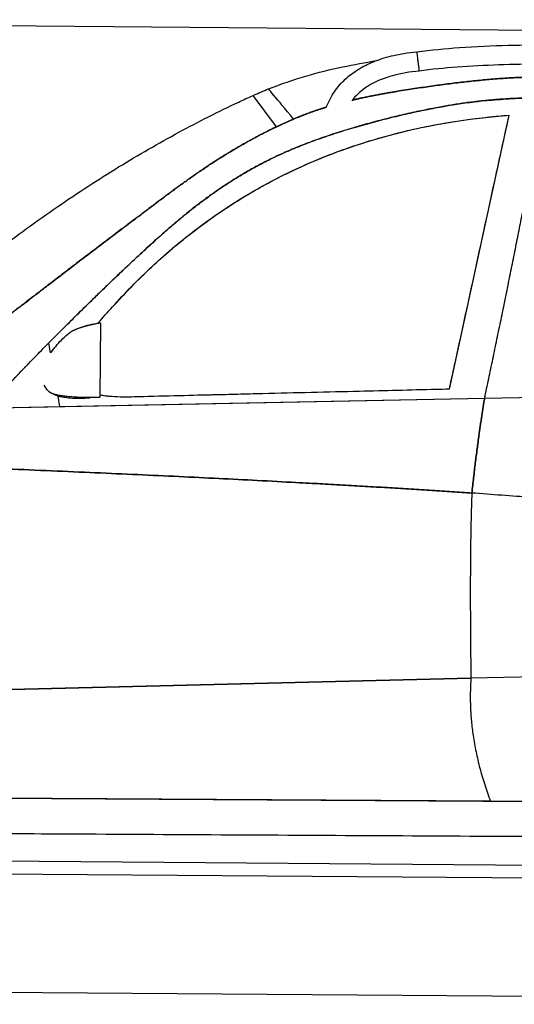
# Model space of a CAD drawing. Header units: millimetres. Extents: x -411 to 6777, y 0 to 7177.
# Tile 13 of 17: x 2017 to 3146, y 2498 to 4744. Entities that reach past the tile are written whole.
import ezdxf

# ---------------------------------------------------------------- set-up
doc = ezdxf.new("R2010")
doc.units = ezdxf.units.MM
doc.layers.add('car', color=10, linetype='Continuous', lineweight=25)
doc.layers.add('Plattform', color=7, linetype='Continuous', lineweight=25)

# ---------------------------------------------------------------- blocks, each defined once
blk = doc.blocks.new('Palette EG Gl550')
at = {"layer": 'Plattform'}
for p, q in [((429.5, 2837), (5467.3, 2798)), ((5462.1, 2768), (434.2, 2807)), ((5465, 2498), (341.7, 2537.7))]:
    blk.add_line(p, q, dxfattribs=at)
blk = doc.blocks.new('Plattform OG 6200 550')
at = {"layer": 'Plattform'}
blk.add_line((5437.5, 4700), (372.6, 4744.2), dxfattribs=at)
blk = doc.blocks.new('Car_210')
at = {"layer": 'car'}
for p, q in [((2892.1, 4649.6), (2892.1, 4649.6)), ((2892.1, 4649.6), (2892.1, 4649.6)), ((2567.5, 4520), (2514.2, 4591.2)), ((2567.5, 4520), (2514.2, 4591.2)), ((3097.8, 4550.4), (2966.3, 3924.4)), ((2169.6, 4069.8), (2169.6, 3899.8)), ((2169.6, 4069.8), (2169.6, 3899.8)), ((2056.4, 3999.9), (2052.2, 4023)), ((2056.4, 3999.9), (2052.2, 4023)), ((2966.3, 3924.4), (2248.9, 3901.2)), ((3962.8, 3927.2), (3047.4, 3903.8)), ((3962.8, 3927.2), (3047.4, 3903.8)), ((3047.4, 3903.8), (1913.7, 3872.6)), ((2078.4, 3877.2), (2074, 3901.8)), ((2078.4, 3877.2), (2074, 3901.8)), ((3047.4, 3903.8), (2078.4, 3877.2)), ((2078.4, 3877.2), (1913.7, 3872.6)), ((3635.5, 3284.9), (3021.3, 3265.2)), ((3635.5, 3284.9), (3021.3, 3265.2)), ((3021.3, 3265.2), (1861.4, 3228.1)), ((1861.4, 3228.1), (3021.3, 3265.2)), ((1798.1, 2983.3), (3547.9, 2986)), ((3068.1, 2985.3), (1899.9, 2983.4)), ((3547.9, 2986), (3068.1, 2985.3)), ((1794.6, 2902.5), (3522.8, 2906.7))]:
    blk.add_line(p, q, dxfattribs=at)
for points, degree, knots in [([(2886.6, 4693.5), (2918.9, 4698), (2951.3, 4701.3), (3020.9, 4706.8), (3058.1, 4708.7), (3142.7, 4711.5), (3190.2, 4712.1), (3248.8, 4712), (3259.9, 4711.9), (3271.1, 4711.8)], 3, [0, 0, 0, 0, 9.77904, 9.77904, 20.941812, 20.941812, 35.179557, 35.179557, 38.521706, 38.521706, 38.521706, 38.521706]), ([(2549.1, 4606.2), (2576.8, 4617.6), (2605.2, 4627.6), (2661.5, 4644.6), (2689.6, 4651.6), (2743.3, 4663.3), (2768.9, 4668.2), (2794.5, 4672.6)], 3, [0, 0, 0, 0, 8.997973, 8.997973, 17.660942, 17.660942, 25.477208, 25.477208, 25.477208, 25.477208]), ([(2680.6, 4563.8), (2683.8, 4572.3), (2687.5, 4580.6), (2698.1, 4599.7), (2705.6, 4610.2), (2722.3, 4628.7), (2731.6, 4637), (2751.7, 4651.7), (2762.6, 4658.2), (2786.3, 4669.7), (2799.1, 4674.7), (2827, 4683.3), (2842.1, 4686.8), (2867, 4691.1), (2876.8, 4692.4), (2886.6, 4693.5)], 3, [1.264234, 1.264234, 1.264234, 1.264234, 3.985426, 3.985426, 7.804494, 7.804494, 11.486661, 11.486661, 15.274311, 15.274311, 19.381898, 19.381898, 24.012787, 24.012787, 26.971741, 26.971741, 26.971741, 26.971741]), ([(2886.6, 4693.3), (2886.6, 4693.3), (2886.6, 4693.2), (2886.6, 4692.9), (2886.7, 4692.3), (2887, 4689.9), (2887.2, 4687.9), (2887.7, 4684.2), (2887.9, 4682.5), (2888.3, 4679.1), (2888.5, 4677.6), (2888.9, 4674.5), (2889.1, 4673), (2889.3, 4671.5)], 3, [-3.997518, -3.997518, -3.997518, -3.997518, -3.942916, -3.942916, -3.009067, -3.009067, -1.744408, -1.744408, -0.986521, -0.986521, -0.46223, -0.46223, 0, 0, 0, 0]), ([(2889.3, 4671.5), (2889.4, 4670.3), (2889.6, 4669.1), (2889.9, 4666.9), (2890, 4665.8), (2890.4, 4662.8), (2890.6, 4661), (2891.1, 4656.6), (2891.5, 4654.1), (2891.9, 4650.6), (2892, 4649.6), (2892.1, 4649.6)], 3, [-17.744996, -17.744996, -17.744996, -17.744996, -17.385315, -17.385315, -17.026337, -17.026337, -16.295265, -16.295265, -14.840371, -14.840371, -13.313088, -13.313088, -13.313088, -13.313088]), ([(3269.9, 4667.6), (3236.6, 4667.9), (3203.3, 4667.9), (3106.2, 4666.6), (3042.4, 4664.3), (2949.8, 4656.7), (2920.9, 4653.7), (2892.1, 4649.6)], 3, [0, 0, 0, 0, 10.000544, 10.000544, 29.129081, 29.129081, 37.858401, 37.858401, 37.858401, 37.858401]), ([(2892.1, 4649.6), (2871.7, 4647.4), (2851.4, 4643.9), (2814.4, 4633.5), (2797.3, 4626.9), (2769.7, 4610.8), (2758.4, 4602.2), (2745.4, 4588.4), (2742.2, 4584.5), (2739.2, 4580.4)], 3, [0, 0, 0, 0, 6.135353, 6.135353, 11.537833, 11.537833, 15.712701, 15.712701, 17.234041, 17.234041, 17.234041, 17.234041]), ([(2740.4, 4582), (2763, 4587.6), (2842.1, 4604.6), (2992, 4626), (3144.1, 4646.1), (3450.2, 4631.7), (3578.2, 4623.5), (3708, 4589.1), (3777.5, 4565.7), (3793, 4560.2)], 4, [0.3893435, 0.3893435, 0.3893435, 0.3893435, 0.3893435, 0.4187311, 0.4880978, 0.5580363, 0.6275161, 0.6964337, 0.7167069, 0.7167069, 0.7167069, 0.7167069, 0.7167069]), ([(3793, 4560.2), (3777.5, 4565.7), (3708, 4589.1), (3578.2, 4623.5), (3450.2, 4631.7), (3144.1, 4646.1), (2992, 4626), (2842.1, 4604.6), (2763, 4587.6), (2740.4, 4582)], 4, [-0.7167069, -0.7167069, -0.7167069, -0.7167069, -0.7167069, -0.6964337, -0.6275161, -0.5580363, -0.4880978, -0.4187311, -0.3893435, -0.3893435, -0.3893435, -0.3893435, -0.3893435]), ([(2606.8, 4537.9), (2587, 4561.5), (2572, 4579.3), (2555.5, 4598.7), (2551.3, 4603.6), (2549.4, 4605.8), (2549.2, 4606), (2549.1, 4606.2), (2549.1, 4606.2), (2549.1, 4606.2)], 3, [0, 0, 0, 0, 35.456812, 35.456812, 59.980561, 59.980561, 64.561387, 64.561387, 67.046567, 67.046567, 67.046567, 67.046567]), ([(2606.8, 4537.9), (2587, 4561.5), (2572, 4579.3), (2555.5, 4598.7), (2551.3, 4603.6), (2549.4, 4605.8), (2549.2, 4606), (2549.1, 4606.2), (2549.1, 4606.2), (2549.1, 4606.2)], 3, [0, 0, 0, 0, 35.456812, 35.456812, 59.980561, 59.980561, 64.561387, 64.561387, 67.046567, 67.046567, 67.046567, 67.046567]), ([(1715.5, 4050.8), (1740.2, 4073.1), (1765.3, 4095.1), (1836.2, 4155.9), (1882.8, 4194), (1975.9, 4266.4), (2022.5, 4300.8), (2115.3, 4365.7), (2161.4, 4396.2), (2253.3, 4453.5), (2299, 4480.3), (2390, 4530.4), (2435.3, 4553.7), (2492.1, 4581), (2503.1, 4586.1), (2514.2, 4591.2)], 3, [0, 0, 0, 0, 10.000745, 10.000745, 28.029087, 28.029087, 45.39996, 45.39996, 61.987001, 61.987001, 77.873249, 77.873249, 93.144914, 93.144914, 96.792036, 96.792036, 96.792036, 96.792036]), ([(1913.7, 3872.6), (1982.8, 3959), (2233.4, 4202.8), (2354.7, 4333.5), (2616.5, 4491.3), (2942.1, 4575), (3118.9, 4597.4), (3545.7, 4591.7), (3848.8, 4483.1), (4166.8, 4354.7), (4379.5, 4084), (4434.1, 3997.3)], 4, [0, 0, 0, 0, 0, 0.218342, 0.304256, 0.388323, 0.481285, 0.576717, 0.671011, 0.769657, 1, 1, 1, 1, 1]), ([(3179.5, 4591.5), (3137.2, 4590.6), (3028.6, 4585.2), (2902.7, 4564.9), (2616.5, 4491.3), (2393.7, 4357), (2281.3, 4251), (2136.8, 4109.7), (2052.2, 4023)], 4, [-0.5332758, -0.5332758, -0.5332758, -0.5332758, -0.5332758, -0.4812849, -0.3883234, -0.3042561, -0.2183425, -0.0717077, -0.0717077, -0.0717077, -0.0717077, -0.0717077]), ([(1776.7, 3963.5), (1924.4, 4049.6), (1986.7, 4110.1), (2220.5, 4285.5), (2404.8, 4430.3), (2531.3, 4505.1), (2616.6, 4544.1), (2670.5, 4562.2), (2681.3, 4565.6)], 4, [0, 0, 0, 0, 0, 0.1645444, 0.2276337, 0.2904721, 0.3537602, 0.3692482, 0.3692482, 0.3692482, 0.3692482, 0.3692482]), ([(2681.3, 4565.6), (2670.5, 4562.2), (2651.2, 4555.7), (2632.8, 4548.8), (2614.8, 4541.4), (2606.8, 4537.9)], 4, [-0.36924822, -0.36924822, -0.36924822, -0.36924822, -0.36924822, -0.3537602, -0.34107494, -0.34107494, -0.34107494, -0.34107494, -0.34107494]), ([(2196.9, 4106), (2225, 4138), (2254.6, 4168.9), (2299.4, 4211.3), (2313.2, 4223.9), (2353.8, 4259.1), (2380.9, 4280.9), (2427.1, 4314.9), (2445.9, 4328), (2501.5, 4364.5), (2539.2, 4386.5), (2617, 4426.5), (2656.9, 4444.4), (2753, 4481.8), (2809.5, 4499.4), (2904.4, 4522.5), (2942, 4530), (3019.1, 4542.4), (3058.4, 4547.1), (3097.8, 4550.4)], 3, [0, 0, 0, 0, 12.91931, 12.91931, 18.550502, 18.550502, 29.024386, 29.024386, 35.948736, 35.948736, 49.138717, 49.138717, 62.34892, 62.34892, 80.229151, 80.229151, 91.83023, 91.83023, 103.771275, 103.771275, 103.771275, 103.771275]), ([(2196.9, 4106), (2216.4, 4128.2), (2236.7, 4149.9), (2257.6, 4170.9), (2278, 4191.3), (2299, 4211.2), (2320.7, 4230.3), (2336, 4243.9), (2351.8, 4257.1), (2367.7, 4269.9), (2391, 4288.5), (2414.8, 4306.3), (2439.3, 4323.3), (2469.5, 4344.1), (2500.5, 4363.6), (2532.4, 4381.7), (2563.4, 4399.4), (2595.3, 4415.7), (2627.7, 4430.6), (2649.4, 4440.6), (2671.4, 4450), (2693.7, 4458.8), (2726.2, 4471.5), (2759.1, 4482.9), (2792.4, 4493), (2838.8, 4507.1), (2885.9, 4518.7), (2933.6, 4527.9), (2960.7, 4533.1), (2988, 4537.6), (3015.4, 4541.3), (3034.9, 4544), (3054.4, 4546.3), (3073.9, 4548.2), (3081.9, 4549), (3089.8, 4549.8), (3097.8, 4550.4)], 3, [0, 0, 0, 0, 8.965766, 8.965766, 8.965766, 17.654018, 17.654018, 17.654018, 23.811707, 23.811707, 23.811707, 32.824354, 32.824354, 32.824354, 43.905973, 43.905973, 43.905973, 54.694049, 54.694049, 54.694049, 61.916239, 61.916239, 61.916239, 72.438578, 72.438578, 72.438578, 87.084642, 87.084642, 87.084642, 95.427959, 95.427959, 95.427959, 101.358107, 101.358107, 101.358107, 103.771275, 103.771275, 103.771275, 103.771275]), ([(3097.8, 4550.4), (3095.7, 4540.7), (3093.7, 4531), (3091.7, 4521.3), (3082.9, 4479.5), (3074.1, 4437.7), (3065.3, 4395.7), (3048.9, 4317.7), (3032.5, 4239.5), (3016, 4160.9), (3007.7, 4121.7), (2999.5, 4082.3), (2991.2, 4042.9), (2987, 4023.2), (2982.9, 4003.4), (2978.7, 3983.7), (2976.1, 3971.3), (2973.5, 3958.9), (2970.9, 3946.4), (2969.4, 3939.1), (2967.8, 3931.7), (2966.3, 3924.4)], 3, [-64.822443, -64.822443, -64.822443, -64.822443, -61.78166, -61.78166, -61.78166, -48.709101, -48.709101, -48.709101, -24.379614, -24.379614, -24.379614, -12.21487, -12.21487, -12.21487, -6.132499, -6.132499, -6.132499, -2.311323, -2.311323, -2.311323, -0.050127, -0.050127, -0.050127, -0.050127]), ([(2567.5, 4520), (2546.2, 4509.6), (2486.9, 4478.4), (2390, 4418.6), (2226.5, 4290.2), (2005.2, 4124), (1934.8, 4059.4), (1815.4, 3986.6)], 4, [-0.3252889, -0.3252889, -0.3252889, -0.3252889, -0.3252889, -0.2904721, -0.2276337, -0.1645444, -0.0115677, -0.0115677, -0.0115677, -0.0115677, -0.0115677]), ([(2108.4, 4052), (2114.7, 4055.1), (2120.6, 4057.6), (2132.7, 4062), (2138.8, 4063.7), (2151.7, 4067), (2158.3, 4068.2), (2165, 4069.3), (2166.5, 4069.4), (2167.9, 4069.6), (2168.1, 4069.6), (2168.3, 4069.7)], 3, [0, 0, 0, 0, 2.408629, 2.408629, 5.218131, 5.218131, 8.818777, 8.818777, 9.97146, 9.97146, 10.225601, 10.225601, 10.225601, 10.225601]), ([(2057.4, 4001.3), (2058.5, 4002.9), (2059.7, 4004.4), (2067.4, 4014.5), (2075, 4023.8), (2088.8, 4037.6), (2093.8, 4042.2), (2099.1, 4046.3)], 3, [3.405904, 3.405904, 3.405904, 3.405904, 4.235808, 4.235808, 8.726509, 8.726509, 10.991864, 10.991864, 10.991864, 10.991864]), ([(2146.3, 3897.6), (2138.9, 3897), (2131.1, 3896.6), (2116.1, 3896.4), (2108.9, 3896.6), (2096.7, 3897.5), (2091.9, 3898), (2083.6, 3899.4), (2080.1, 3900.1), (2073.6, 3901.9), (2070.5, 3902.8), (2064.4, 3905.2), (2061.2, 3906.7), (2056.8, 3909.3), (2055.3, 3910.3), (2054, 3911.3)], 3, [4.210285, 4.210285, 4.210285, 4.210285, 7.247719, 7.247719, 9.832163, 9.832163, 11.419985, 11.419985, 12.516656, 12.516656, 13.450932, 13.450932, 14.516374, 14.516374, 15.14269, 15.14269, 15.14269, 15.14269]), ([(2966.3, 3924.4), (2956.4, 3924.1), (2946.5, 3923.7), (2936.7, 3923.4), (2877.2, 3921.5), (2819.3, 3919.6), (2761.6, 3917.8), (2688.7, 3915.4), (2616, 3913.1), (2540.9, 3910.7), (2522.1, 3910), (2503.1, 3909.4), (2484, 3908.8), (2475, 3908.5), (2466, 3908.2), (2456.9, 3907.9), (2450.8, 3907.7), (2444.6, 3907.5), (2438.5, 3907.3), (2435.5, 3907.3), (2432.6, 3907.2), (2429.7, 3907.1), (2426.8, 3907), (2423.7, 3906.9), (2420.4, 3906.8), (2377.7, 3905.4), (2302.8, 3903), (2248.9, 3901.2)], 3, [-98.394615, -98.394615, -98.394615, -98.394615, -93.993674, -93.993674, -93.993674, -67.371772, -67.371772, -67.371772, -33.710856, -33.710856, -33.710856, -25.295627, -25.295627, -25.295627, -21.342008, -21.342008, -21.342008, -18.6805, -18.6805, -18.6805, -17.413348, -17.413348, -17.413348, -16.17151, -16.17151, -16.17151, -0.04994, -0.04994, -0.04994, -0.04994]), ([(2248.9, 3901.2), (2230.7, 3900.3), (2213, 3900.3), (2196.6, 3901.4), (2187.1, 3902.1), (2178.1, 3903.1), (2169.6, 3904.7)], 3, [0, 0, 0, 0, 5.459323, 5.459323, 5.459323, 8.614484, 8.614484, 8.614484, 8.614484]), ([(1794.6, 2902.5), (1820.7, 2902.6), (1846.8, 2902.7), (1872.9, 2902.7), (1964.3, 2902.9), (2055.8, 2903.2), (2147.3, 2903.4), (2380.4, 2903.9), (2613.4, 2904.5), (2846.5, 2905), (2963.1, 2905.3), (3079.6, 2905.6), (3196.1, 2905.9), (3254.4, 2906), (3312.7, 2906.2), (3370.9, 2906.3), (3400.1, 2906.4), (3429.2, 2906.4), (3458.3, 2906.5), (3473.9, 2906.5), (3489.4, 2906.6), (3504.9, 2906.6), (3510.9, 2906.6), (3516.9, 2906.6), (3522.8, 2906.7)], 3, [0, 0, 0, 0, 7.824639, 7.824639, 7.824639, 35.269161, 35.269161, 35.269161, 105.19106, 105.19106, 105.19106, 140.15201, 140.15201, 140.15201, 157.632485, 157.632485, 157.632485, 166.372722, 166.372722, 166.372722, 171.033923, 171.033923, 171.033923, 172.821052, 172.821052, 172.821052, 172.821052])]:
    blk.add_open_spline(points, degree=degree, knots=knots, dxfattribs=at)
for points, degree in [([(2886.6, 4693.5), (2886.6, 4693.5), (2886.6, 4693.4), (2886.6, 4693.3)], 3), ([(2892.1, 4649.6), (2892.1, 4649.6), (2892.1, 4649.6), (2892.1, 4649.6)], 3), ([(2514.2, 4591.2), (2525.9, 4595.9), (2537.1, 4602.2), (2549.1, 4606.2)], 3), ([(3047.4, 3903.8), (3119.4, 4256.4), (3179.5, 4591.5)], 2), ([(3047.4, 3903.8), (3119.4, 4256.4), (3179.5, 4591.5)], 2), ([(2567.5, 4520), (2577.2, 4524.7), (2587, 4529.2), (2596.8, 4533.7), (2606.8, 4537.9)], 4), ([(2164.6, 4069.2), (2175, 4081.8), (2186, 4094.3), (2196.9, 4106)], 3), ([(2164.6, 4069.2), (2175, 4081.8), (2186, 4094.3), (2196.9, 4106)], 3), ([(2099.1, 4046.3), (2115.9, 4059.4), (2169.6, 4069.8)], 2), ([(2052.2, 4023), (2010.9, 3980.7), (1971.1, 3938.9), (1936.4, 3901), (1913.7, 3872.6)], 4), ([(2052.2, 3912.9), (2048.3, 3916.9), (2044.8, 3921.4), (2042, 3926.5)], 3), ([(2052.2, 3912.9), (2066.4, 3898), (2169.6, 3899.8)], 2), ([(2248.9, 3901.2), (2220.2, 3899.8), (2192.7, 3900.5), (2169.6, 3904.7)], 3), ([(3047.4, 3903.8), (3032.8, 3812), (3020.1, 3687.9)], 2), ([(3020.1, 3687.9), (3032.8, 3812), (3047.4, 3903.8)], 2), ([(1866.1, 3737.7), (2567.4, 3714.9), (3020.1, 3687.9)], 2), ([(3020.1, 3687.9), (2567.4, 3714.9), (1866.1, 3737.7)], 2), ([(3020.1, 3687.9), (3015.5, 3541.7), (3021.3, 3265.2)], 2), ([(3020.1, 3687.9), (3015.5, 3541.7), (3021.3, 3265.2)], 2), ([(3954.2, 3644.9), (3526.2, 3652.8), (3020.1, 3687.9)], 2), ([(3954.2, 3644.9), (3526.1, 3652.8), (3020.1, 3687.9)], 2), ([(3021.3, 3265.2), (3012.6, 3128.3), (3068.1, 2985.3)], 2), ([(3021.3, 3265.2), (3012.6, 3128.3), (3068.1, 2985.3)], 2)]:
    blk.add_open_spline(points, degree=degree, dxfattribs=at)

msp = doc.modelspace()

# ---------------------------------------------------------------- block references
msp.add_blockref('Palette EG Gl550', (0, 0))
at = {"layer": 'car', "rotation": 359.555457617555}
msp.add_blockref('Car_210', (0, 0), dxfattribs=at)
at = {"layer": 'Plattform'}
msp.add_blockref('Plattform OG 6200 550', (0, 0), dxfattribs=at)

doc.saveas('drawing.dxf')
